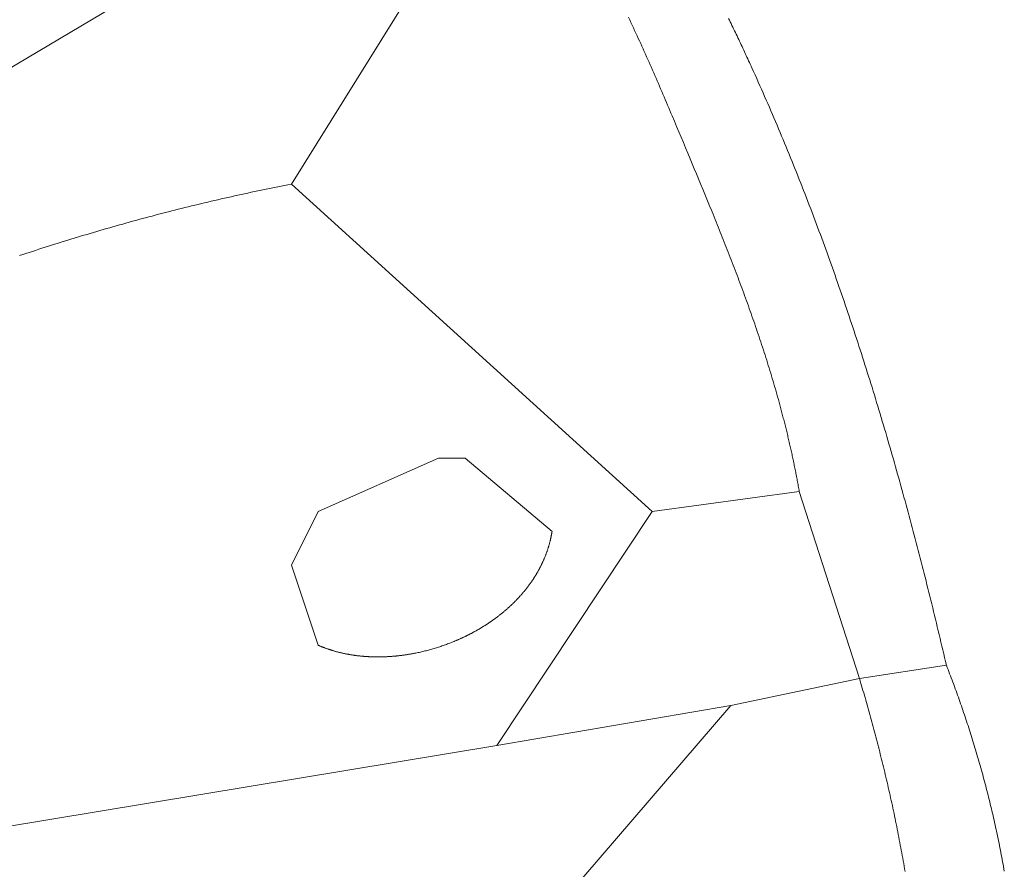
# Model space of a CAD drawing. Header units: millimetres. Extents: x -97041 to 284557, y -33528 to 335809.
# Tile 30 of 36: x 231253 to 274530, y 30636 to 67992. Entities that reach past the tile are written whole.
import ezdxf

# ---------------------------------------------------------------- set-up
doc = ezdxf.new("R2010")
doc.units = ezdxf.units.MM
doc.layers.add('GREEN', color=3, linetype='Continuous', lineweight=18)
doc.layers.add('POOL', color=4, linetype='Continuous', lineweight=18)

msp = doc.modelspace()

# ---------------------------------------------------------------- linework, layer by layer
at = {"layer": 'GREEN'}
for points in [[(252153.116, 78532.626), (223216.131, 61346.701)], [(252887.557, 76329.302), (243192.933, 60759.148)], [(265519.947, 47245.429), (265509.172, 47306.321), (265498.307, 47367.166), (265487.352, 47427.964), (265476.307, 47488.717), (265465.173, 47549.424), (265453.95, 47610.084), (265442.638, 47670.699), (265431.238, 47731.269), (265419.75, 47791.794), (265408.174, 47852.273), (265396.511, 47912.708), (265384.761, 47973.098), (265372.925, 48033.444), (265361.001, 48093.746), (265348.992, 48154.004), (265336.898, 48214.218), (265324.717, 48274.389), (265312.452, 48334.516), (265300.102, 48394.6), (265287.668, 48454.641), (265275.15, 48514.64), (265262.547, 48574.596), (265249.862, 48634.51), (265237.093, 48694.381), (265224.242, 48754.211), (265211.308, 48813.999), (265198.292, 48873.746), (265185.195, 48933.451), (265172.016, 48993.115), (265158.755, 49052.739), (265145.414, 49112.322), (265131.993, 49171.864), (265118.491, 49231.366), (265104.91, 49290.828), (265091.249, 49350.25), (265077.509, 49409.633), (265063.69, 49468.976), (265049.793, 49528.28), (265035.818, 49587.545), (265021.764, 49646.772), (265007.633, 49705.959), (264993.425, 49765.108), (264979.141, 49824.22), (264964.779, 49883.293), (264950.342, 49942.328), (264935.828, 50001.326), (264921.239, 50060.286), (264906.575, 50119.21), (264891.836, 50178.096), (264877.022, 50236.946), (264862.134, 50295.759), (264847.172, 50354.536), (264832.137, 50413.276), (264817.028, 50471.981), (264801.847, 50530.65), (264786.592, 50589.284), (264771.266, 50647.882), (264755.868, 50706.445), (264740.398, 50764.973), (264724.856, 50823.467), (264709.244, 50881.926), (264693.561, 50940.351), (264677.808, 50998.742), (264661.985, 51057.099), (264646.092, 51115.422), (264630.13, 51173.712), (264614.099, 51231.969), (264597.999, 51290.192), (264565.594, 51406.541), (264532.919, 51522.761), (264499.976, 51638.852), (264466.768, 51754.817), (264433.296, 51870.657), (264399.564, 51986.375), (264365.575, 52101.97), (264331.33, 52217.446), (264296.833, 52332.804), (264262.087, 52448.046), (264227.093, 52563.173), (264191.855, 52678.186), (264156.375, 52793.088), (264120.655, 52907.88), (264084.699, 53022.564), (264048.509, 53137.142), (264012.087, 53251.614), (263975.436, 53365.983), (263938.56, 53480.251), (263901.46, 53594.418), (263864.138, 53708.487), (263826.599, 53822.46), (263788.844, 53936.337), (263750.875, 54050.121), (263712.697, 54163.813), (263674.31, 54277.416), (263635.718, 54390.929), (263596.924, 54504.356), (263557.929, 54617.698), (263518.737, 54730.956), (263479.351, 54844.132), (263439.772, 54957.228), (263400.004, 55070.246), (263360.049, 55183.187), (263319.909, 55296.052), (263279.588, 55408.844), (263239.088, 55521.563), (263198.412, 55634.213), (263157.562, 55746.793), (263116.54, 55859.307), (263075.35, 55971.755), (263033.995, 56084.139), (262992.475, 56196.462), (262950.796, 56308.724), (262908.958, 56420.927), (262866.965, 56533.073), (262824.818, 56645.163), (262782.522, 56757.2), (262740.078, 56869.184), (262697.489, 56981.118), (262654.758, 57093.002), (262611.887, 57204.84), (262568.879, 57316.632), (262525.737, 57428.38), (262482.462, 57540.085), (262439.059, 57651.75), (262395.528, 57763.376), (262351.874, 57874.964), (262308.099, 57986.517), (262264.204, 58098.036), (262220.194, 58209.522), (262176.07, 58320.977), (262131.835, 58432.403), (262087.492, 58543.802), (262043.043, 58655.175), (261998.491, 58766.523), (261953.839, 58877.849), (261909.089, 58989.154), (261864.244, 59100.44), (261819.306, 59211.708), (261774.278, 59322.961), (261729.163, 59434.198), (261683.964, 59545.424), (261638.682, 59656.638), (261593.321, 59767.842), (261547.883, 59879.039), (261456.786, 60101.417), (261365.415, 60323.783), (261273.788, 60546.151), (261181.927, 60768.534), (261089.853, 60990.945), (260997.587, 61213.398), (260905.151, 61435.906), (260812.564, 61658.482), (260719.848, 61881.138), (260621.581, 62116.921), (260523.173, 62352.788), (260424.603, 62588.72), (260325.852, 62824.694), (260226.898, 63060.69), (260127.722, 63296.688), (260028.304, 63532.666), (259928.622, 63768.604), (259878.677, 63886.551), (259828.658, 64004.481), (259778.563, 64122.389), (259728.39, 64240.275), (259678.136, 64358.135), (259627.798, 64475.967), (259577.375, 64593.767), (259526.863, 64711.534), (259476.26, 64829.265), (259425.564, 64946.958), (259374.771, 65064.608), (259323.88, 65182.215), (259272.888, 65299.775), (259221.792, 65417.286), (259170.59, 65534.746), (259119.279, 65652.151), (259067.857, 65769.498), (259016.321, 65886.787), (258964.669, 66004.013), (258912.898, 66121.174), (258861.006, 66238.268), (258808.99, 66355.291), (258756.847, 66472.243), (258704.575, 66589.118), (258652.172, 66705.916), (258599.635, 66822.634), (258546.962, 66939.268), (258494.149, 67055.817), (258441.195, 67172.278), (258388.096, 67288.647), (258334.851, 67404.923), (258281.457, 67521.103), (258227.911, 67637.185), (258174.211, 67753.165), (258120.354, 67869.041), (258066.337, 67984.81), (258012.159, 68100.471)], [(262409.23, 68050.951), (262446.75, 67973.708), (262484.201, 67896.429), (262521.582, 67819.112), (262558.893, 67741.759), (262596.135, 67664.369), (262633.308, 67586.943), (262670.412, 67509.48), (262707.448, 67431.981), (262744.414, 67354.446), (262781.311, 67276.875), (262818.14, 67199.268), (262854.901, 67121.624), (262891.593, 67043.945), (262928.216, 66966.23), (262964.772, 66888.48), (263001.259, 66810.694), (263037.678, 66732.872), (263074.029, 66655.015), (263110.313, 66577.123), (263146.529, 66499.196), (263182.677, 66421.234), (263218.758, 66343.236), (263254.771, 66265.204), (263290.717, 66187.137), (263326.596, 66109.036), (263362.408, 66030.899), (263398.152, 65952.729), (263433.83, 65874.523), (263504.986, 65718.01), (263575.875, 65561.36), (263646.499, 65404.575), (263716.858, 65247.655), (263786.953, 65090.6), (263856.785, 64933.412), (263926.356, 64776.092), (263995.664, 64618.639), (264064.712, 64461.056), (264133.501, 64303.342), (264202.031, 64145.498), (264270.302, 63987.525), (264338.316, 63829.425), (264406.074, 63671.197), (264473.576, 63512.843), (264540.824, 63354.362), (264607.818, 63195.757), (264674.558, 63037.027), (264741.046, 62878.174), (264807.283, 62719.199), (264873.269, 62560.101), (264939.005, 62400.882), (265004.492, 62241.542), (265069.731, 62082.083), (265134.723, 61922.505), (265199.468, 61762.808), (265263.967, 61602.995), (265328.222, 61443.064), (265392.232, 61283.018), (265455.999, 61122.857), (265519.524, 60962.581), (265582.807, 60802.192), (265645.849, 60641.689), (265708.652, 60481.075), (265771.215, 60320.349), (265833.54, 60159.513), (265895.628, 59998.567), (265957.479, 59837.512), (266019.094, 59676.349), (266080.474, 59515.078), (266141.619, 59353.701), (266202.532, 59192.218), (266263.212, 59030.629), (266323.66, 58868.936), (266383.877, 58707.139), (266443.865, 58545.239), (266503.623, 58383.237), (266563.152, 58221.134), (266622.454, 58058.93), (266681.53, 57896.626), (266740.379, 57734.224), (266799.003, 57571.722), (266857.403, 57409.123), (266915.579, 57246.428), (266973.533, 57083.636), (267031.265, 56920.749), (267088.776, 56757.767), (267146.066, 56594.692), (267203.138, 56431.524), (267259.991, 56268.263), (267316.626, 56104.911), (267373.044, 55941.468), (267429.246, 55777.935), (267485.233, 55614.313), (267541.005, 55450.603), (267596.564, 55286.805), (267651.91, 55122.919), (267707.044, 54958.948), (267761.967, 54794.892), (267816.68, 54630.75), (267871.183, 54466.525), (267925.478, 54302.217), (267979.564, 54137.827), (268033.444, 53973.355), (268087.118, 53808.802), (268140.586, 53644.169), (268193.849, 53479.456), (268246.909, 53314.666), (268299.766, 53149.797), (268352.421, 52984.851), (268404.875, 52819.83), (268457.128, 52654.732), (268509.182, 52489.56), (268561.037, 52324.314), (268612.694, 52158.995), (268664.153, 51993.604), (268715.417, 51828.14), (268766.485, 51662.606), (268817.358, 51497.002), (268868.038, 51331.328), (268918.524, 51165.586), (268968.818, 50999.776), (269018.921, 50833.899), (269068.834, 50667.955), (269118.556, 50501.946), (269168.09, 50335.872), (269217.436, 50169.734), (269266.594, 50003.533), (269315.566, 49837.269), (269364.353, 49670.944), (269412.954, 49504.557), (269461.372, 49338.111), (269509.607, 49171.604), (269557.659, 49005.039), (269605.53, 48838.417), (269653.22, 48671.737), (269700.73, 48505), (269748.061, 48338.208), (269795.214, 48171.361), (269842.19, 48004.46), (269888.989, 47837.505), (269935.613, 47670.498), (269982.061, 47503.439), (270028.336, 47336.329), (270074.437, 47169.169), (270120.366, 47001.959), (270166.123, 46834.701), (270211.709, 46667.394), (270257.126, 46500.04), (270302.373, 46332.639), (270347.452, 46165.193), (270392.364, 45997.702), (270437.109, 45830.167), (270481.688, 45662.588), (270526.102, 45494.966), (270570.351, 45327.303), (270614.438, 45159.598), (270658.362, 44991.853), (270702.124, 44824.068), (270745.725, 44656.245), (270789.166, 44488.383), (270832.448, 44320.484), (270875.572, 44152.548), (270918.538, 43984.577), (270961.347, 43816.57), (271004, 43648.53), (271046.498, 43480.455), (271088.842, 43312.348), (271131.032, 43144.209), (271173.07, 42976.038), (271214.955, 42807.837), (271256.69, 42639.607), (271298.275, 42471.347), (271339.71, 42303.059), (271380.996, 42134.744), (271422.135, 41966.402), (271463.127, 41798.034), (271503.973, 41629.641), (271544.674, 41461.224), (271585.23, 41292.783), (271625.643, 41124.319), (271665.913, 40955.833), (271706.04, 40787.325), (271746.027, 40618.797), (271785.874, 40450.249), (271825.581, 40281.683), (271865.149, 40113.097), (271904.579, 39944.495), (271943.873, 39775.875), (271983.03, 39607.24)], [(243192.933, 60759.148), (243045.136, 60730.717), (242897.442, 60702.039), (242749.849, 60673.115), (242602.359, 60643.945), (242454.969, 60614.53), (242307.682, 60584.871), (242160.494, 60554.968), (242013.408, 60524.822), (241866.422, 60494.434), (241719.536, 60463.804), (241572.75, 60432.933), (241426.064, 60401.821), (241279.477, 60370.47), (241132.988, 60338.88), (240986.599, 60307.052), (240840.308, 60274.985), (240694.115, 60242.682), (240548.02, 60210.142), (240402.023, 60177.367), (240256.123, 60144.356), (240110.321, 60111.111), (239964.615, 60077.633), (239819.006, 60043.921), (239673.492, 60009.976), (239528.075, 59975.8), (239382.754, 59941.393), (239237.528, 59906.756), (239092.398, 59871.888), (238947.362, 59836.792), (238802.421, 59801.466), (238657.574, 59765.914), (238512.821, 59730.134), (238368.163, 59694.127), (238223.597, 59657.895), (238079.125, 59621.437), (237934.746, 59584.755), (237790.46, 59547.849), (237646.266, 59510.72), (237502.164, 59473.368), (237358.155, 59435.795), (237214.236, 59398), (237070.41, 59359.985), (236926.674, 59321.75), (236783.029, 59283.296), (236639.475, 59244.623), (236496.011, 59205.732), (236352.636, 59166.624), (236209.352, 59127.299), (236066.157, 59087.758), (235923.051, 59048.003), (235780.034, 59008.032), (235637.106, 58967.848), (235494.266, 58927.45), (235351.514, 58886.84), (235208.85, 58846.018), (235066.273, 58804.984), (234923.784, 58763.74), (234781.382, 58722.286), (234639.066, 58680.622), (234496.837, 58638.75), (234354.694, 58596.67), (234212.637, 58554.382), (234070.665, 58511.888), (233928.779, 58469.188), (233786.978, 58426.283), (233645.261, 58383.172), (233503.629, 58339.858), (233362.082, 58296.341), (233220.618, 58252.62), (233079.238, 58208.698), (232937.942, 58164.574), (232796.728, 58120.25), (232655.598, 58075.725), (232514.55, 58031.001), (232373.584, 57986.079), (232232.7, 57940.958), (232091.898, 57895.64), (231951.178, 57850.125), (231810.539, 57804.414), (231669.981, 57758.507), (231529.503, 57712.406), (231389.106, 57666.111), (231248.79, 57619.622)], [(259056.864, 46364.099), (243192.933, 60759.148)], [(265519.947, 47245.429), (259056.864, 46364.099)], [(268163.935, 39019.687), (265519.947, 47245.429)], [(252226.56, 36081.922), (259056.864, 46364.099)], [(271983.03, 39607.24), (268163.935, 39019.687)], [(271983.03, 39607.24), (272019.405, 39514.401), (272055.611, 39421.408), (272091.646, 39328.262), (272127.51, 39234.965), (272163.202, 39141.517), (272198.721, 39047.92), (272234.066, 38954.174), (272269.238, 38860.281), (272304.235, 38766.242), (272339.056, 38672.057), (272373.701, 38577.729), (272408.169, 38483.257), (272442.459, 38388.644), (272476.571, 38293.89), (272510.504, 38198.997), (272544.257, 38103.965), (272577.83, 38008.795), (272611.221, 37913.489), (272644.431, 37818.048), (272677.458, 37722.473), (272710.302, 37626.764), (272742.961, 37530.924), (272775.436, 37434.952), (272807.725, 37338.851), (272839.829, 37242.621), (272871.745, 37146.263), (272903.474, 37049.779), (272935.014, 36953.17), (272966.366, 36856.436), (272997.528, 36759.579), (273028.499, 36662.6), (273059.279, 36565.499), (273089.868, 36468.279), (273120.264, 36370.94), (273150.467, 36273.483), (273180.475, 36175.909), (273210.289, 36078.22), (273239.908, 35980.416), (273269.331, 35882.498), (273298.557, 35784.469), (273327.585, 35686.328), (273356.415, 35588.077), (273385.047, 35489.717), (273413.479, 35391.249), (273441.71, 35292.674), (273469.74, 35193.994), (273497.569, 35095.208), (273525.195, 34996.319), (273552.618, 34897.328), (273579.837, 34798.235), (273606.852, 34699.042), (273633.661, 34599.75), (273660.265, 34500.36), (273686.661, 34400.872), (273712.851, 34301.289), (273738.832, 34201.611), (273764.604, 34101.839), (273790.167, 34001.974), (273815.52, 33902.018), (273840.661, 33801.971), (273865.591, 33701.835), (273890.309, 33601.611), (273914.814, 33501.299), (273939.104, 33400.901), (273963.181, 33300.419), (273987.042, 33199.852), (274010.687, 33099.203), (274034.116, 32998.472), (274057.327, 32897.66), (274080.32, 32796.769), (274103.095, 32695.799), (274125.65, 32594.752), (274147.985, 32493.628), (274170.099, 32392.43), (274191.992, 32291.157), (274213.662, 32189.812), (274235.109, 32088.394), (274256.333, 31986.906), (274277.332, 31885.348), (274298.106, 31783.721), (274318.654, 31682.027), (274338.976, 31580.266), (274359.071, 31478.44), (274378.937, 31376.55), (274398.575, 31274.597), (274417.984, 31172.582), (274437.162, 31070.505), (274456.11, 30968.369), (274474.826, 30866.174), (274493.311, 30763.921), (274511.562, 30661.612), (274529.579, 30559.247)], [(268163.935, 39019.687), (262508.738, 37844.581)], [(270167.714, 30532.674), (270147.871, 30650.286), (270127.799, 30767.796), (270107.502, 30885.201), (270086.981, 31002.499), (270066.239, 31119.688), (270045.278, 31236.766), (270024.1, 31353.729), (270002.708, 31470.577), (269981.103, 31587.306), (269959.287, 31703.915), (269937.264, 31820.4), (269915.035, 31936.761), (269892.601, 32052.994), (269869.967, 32169.097), (269847.133, 32285.069), (269824.101, 32400.906), (269800.875, 32516.607), (269777.456, 32632.169), (269753.846, 32747.59), (269730.047, 32862.867), (269706.063, 32978), (269681.894, 33092.984), (269657.543, 33207.818), (269633.013, 33322.5), (269608.305, 33437.027), (269583.422, 33551.397), (269558.365, 33665.608), (269533.137, 33779.657), (269507.741, 33893.543), (269482.178, 34007.263), (269456.451, 34120.815), (269430.561, 34234.196), (269404.511, 34347.404), (269378.304, 34460.437), (269351.94, 34573.293), (269325.424, 34685.969), (269298.755, 34798.463), (269271.938, 34910.773), (269244.974, 35022.897), (269217.864, 35134.832), (269190.613, 35246.576), (269163.221, 35358.127), (269135.69, 35469.482), (269108.024, 35580.64), (269080.224, 35691.598), (269052.292, 35802.353), (269024.23, 35912.904), (268996.041, 36023.248), (268967.727, 36133.382), (268939.291, 36243.306), (268910.733, 36353.015), (268882.057, 36462.509), (268853.264, 36571.785), (268824.357, 36680.84), (268795.339, 36789.673), (268766.21, 36898.28), (268736.974, 37006.66), (268707.632, 37114.811), (268678.187, 37222.73), (268648.641, 37330.415), (268618.996, 37437.863), (268589.254, 37545.073), (268559.418, 37652.042), (268529.489, 37758.768), (268499.47, 37865.248), (268469.363, 37971.481), (268439.17, 38077.464), (268408.894, 38183.194), (268378.536, 38288.671), (268348.099, 38393.89), (268317.585, 38498.85), (268286.996, 38603.549), (268256.335, 38707.985), (268225.603, 38812.154), (268194.802, 38916.056), (268163.935, 39019.687)], [(262508.738, 37844.581), (252226.56, 36081.922)], [(262508.738, 37844.581), (253181.334, 26974.85)], [(252226.56, 36081.922), (223803.684, 31381.498)]]:
    msp.add_lwpolyline(points, dxfattribs=at)
at = {"layer": 'POOL'}
msp.add_lwpolyline([(243192.933, 44013.887), (244368.039, 40488.569), (244389.73, 40479.122), (244411.472, 40469.766), (244433.262, 40460.501), (244455.103, 40451.327), (244476.992, 40442.243), (244498.93, 40433.25), (244520.916, 40424.347), (244542.951, 40415.535), (244565.032, 40406.814), (244587.162, 40398.182), (244609.338, 40389.641), (244631.561, 40381.189), (244653.83, 40372.828), (244676.146, 40364.556), (244698.507, 40356.375), (244720.913, 40348.282), (244743.365, 40340.28), (244765.861, 40332.367), (244788.401, 40324.543), (244810.986, 40316.809), (244833.614, 40309.164), (244856.285, 40301.608), (244879, 40294.141), (244901.757, 40286.763), (244924.557, 40279.474), (244947.399, 40272.274), (244970.282, 40265.162), (244993.207, 40258.139), (245016.173, 40251.204), (245039.179, 40244.357), (245062.226, 40237.599), (245085.313, 40230.929), (245108.44, 40224.348), (245131.606, 40217.854), (245154.811, 40211.448), (245178.055, 40205.13), (245201.338, 40198.9), (245224.658, 40192.757), (245248.016, 40186.702), (245271.412, 40180.734), (245294.844, 40174.854), (245318.314, 40169.061), (245341.82, 40163.355), (245365.361, 40157.736), (245388.939, 40152.204), (245412.552, 40146.759), (245436.2, 40141.401), (245459.883, 40136.129), (245483.6, 40130.944), (245507.352, 40125.846), (245531.137, 40120.834), (245554.956, 40115.908), (245578.807, 40111.069), (245602.692, 40106.315), (245626.609, 40101.648), (245650.558, 40097.067), (245674.539, 40092.571), (245698.551, 40088.162), (245722.594, 40083.838), (245746.669, 40079.599), (245770.773, 40075.446), (245794.908, 40071.379), (245819.073, 40067.397), (245843.267, 40063.5), (245867.49, 40059.688), (245891.742, 40055.961), (245916.022, 40052.319), (245940.331, 40048.762), (245964.667, 40045.289), (245989.031, 40041.902), (246013.422, 40038.598), (246037.84, 40035.38), (246062.284, 40032.245), (246086.754, 40029.195), (246111.251, 40026.23), (246135.772, 40023.348), (246160.319, 40020.55), (246184.891, 40017.836), (246209.487, 40015.206), (246234.108, 40012.66), (246258.752, 40010.197), (246283.419, 40007.818), (246308.11, 40005.522), (246332.824, 40003.31), (246357.56, 40001.181), (246382.319, 39999.135), (246407.099, 39997.172), (246431.901, 39995.292), (246456.724, 39993.495), (246481.567, 39991.78), (246506.432, 39990.149), (246531.316, 39988.6), (246556.221, 39987.133), (246581.145, 39985.749), (246606.088, 39984.448), (246631.05, 39983.228), (246656.03, 39982.091), (246681.029, 39981.035), (246706.045, 39980.062), (246731.08, 39979.171), (246756.131, 39978.361), (246781.199, 39977.633), (246806.284, 39976.986), (246831.385, 39976.421), (246856.502, 39975.938), (246881.634, 39975.535), (246906.782, 39975.214), (246931.944, 39974.974), (246957.121, 39974.815), (246982.313, 39974.737), (247007.518, 39974.74), (247032.737, 39974.823), (247057.969, 39974.988), (247083.214, 39975.232), (247108.471, 39975.557), (247133.741, 39975.963), (247159.023, 39976.449), (247184.316, 39977.015), (247209.621, 39977.661), (247234.936, 39978.387), (247260.262, 39979.193), (247285.598, 39980.079), (247310.945, 39981.044), (247336.3, 39982.089), (247361.665, 39983.214), (247387.039, 39984.418), (247412.422, 39985.701), (247437.813, 39987.064), (247463.212, 39988.506), (247488.618, 39990.027), (247514.032, 39991.627), (247539.452, 39993.305), (247564.88, 39995.063), (247590.313, 39996.899), (247615.753, 39998.814), (247641.198, 40000.807), (247666.648, 40002.879), (247692.104, 40005.029), (247717.564, 40007.257), (247743.028, 40009.564), (247768.496, 40011.948), (247793.968, 40014.41), (247819.443, 40016.951), (247844.922, 40019.569), (247870.402, 40022.264), (247895.886, 40025.037), (247921.371, 40027.888), (247946.857, 40030.816), (247972.346, 40033.822), (247997.835, 40036.904), (248023.324, 40040.064), (248048.814, 40043.301), (248074.304, 40046.614), (248099.794, 40050.005), (248125.283, 40053.472), (248150.771, 40057.016), (248176.258, 40060.636), (248201.743, 40064.333), (248227.226, 40068.106), (248252.707, 40071.956), (248278.185, 40075.881), (248303.66, 40079.883), (248329.132, 40083.961), (248354.6, 40088.114), (248380.064, 40092.344), (248405.524, 40096.649), (248430.979, 40101.03), (248456.429, 40105.486), (248481.874, 40110.018), (248507.313, 40114.625), (248532.747, 40119.307), (248558.174, 40124.065), (248609.008, 40133.804), (248659.812, 40143.844), (248710.585, 40154.182), (248761.324, 40164.818), (248812.025, 40175.752), (248862.686, 40186.982), (248913.305, 40198.508), (248963.88, 40210.328), (249014.406, 40222.443), (249064.882, 40234.852), (249115.305, 40247.553), (249165.672, 40260.547), (249215.981, 40273.831), (249266.229, 40287.407), (249316.414, 40301.272), (249366.532, 40315.426), (249416.582, 40329.868), (249466.559, 40344.598), (249516.463, 40359.615), (249566.29, 40374.918), (249616.037, 40390.506), (249665.702, 40406.379), (249715.283, 40422.536), (249764.776, 40438.976), (249814.179, 40455.698), (249863.489, 40472.701), (249912.704, 40489.986), (249961.82, 40507.551), (250010.836, 40525.395), (250059.749, 40543.518), (250108.556, 40561.918), (250157.254, 40580.596), (250205.841, 40599.55), (250254.314, 40618.78), (250302.67, 40638.285), (250350.907, 40658.064), (250399.022, 40678.116), (250447.013, 40698.441), (250470.961, 40708.705), (250494.877, 40719.038), (250518.76, 40729.438), (250542.61, 40739.906), (250566.428, 40750.442), (250590.212, 40761.045), (250613.962, 40771.715), (250637.678, 40782.453), (250661.36, 40793.258), (250685.006, 40804.13), (250708.618, 40815.069), (250732.194, 40826.075), (250755.735, 40837.148), (250779.239, 40848.288), (250802.707, 40859.495), (250826.139, 40870.768), (250849.533, 40882.107), (250872.889, 40893.513), (250896.208, 40904.985), (250919.489, 40916.524), (250942.732, 40928.129), (250965.935, 40939.799), (250989.1, 40951.536), (251012.225, 40963.338), (251035.311, 40975.206), (251058.356, 40987.14), (251081.361, 40999.139), (251104.326, 41011.204), (251127.249, 41023.334), (251150.131, 41035.53), (251172.971, 41047.791), (251195.769, 41060.116), (251218.525, 41072.507), (251241.238, 41084.963), (251263.908, 41097.483), (251286.534, 41110.068), (251309.117, 41122.718), (251331.656, 41135.433), (251354.15, 41148.211), (251376.6, 41161.055), (251399.005, 41173.962), (251421.364, 41186.934), (251443.677, 41199.969), (251465.945, 41213.069), (251488.166, 41226.232), (251510.341, 41239.46), (251532.468, 41252.751), (251554.548, 41266.105), (251576.581, 41279.524), (251598.565, 41293.005), (251620.501, 41306.55), (251642.389, 41320.158), (251664.227, 41333.829), (251686.016, 41347.564), (251707.756, 41361.361), (251729.445, 41375.221), (251751.084, 41389.144), (251772.673, 41403.129), (251794.21, 41417.178), (251815.696, 41431.288), (251837.131, 41445.461), (251858.513, 41459.696), (251879.843, 41473.994), (251901.121, 41488.354), (251922.345, 41502.775), (251943.516, 41517.259), (251964.634, 41531.804), (251985.697, 41546.411), (252006.707, 41561.08), (252027.661, 41575.811), (252048.561, 41590.602), (252069.405, 41605.456), (252090.194, 41620.37), (252110.927, 41635.346), (252131.603, 41650.383), (252152.223, 41665.48), (252172.786, 41680.639), (252193.291, 41695.858), (252213.739, 41711.139), (252234.129, 41726.479), (252254.461, 41741.881), (252274.734, 41757.343), (252294.948, 41772.865), (252315.103, 41788.447), (252335.199, 41804.09), (252355.234, 41819.792), (252375.209, 41835.555), (252395.124, 41851.377), (252414.977, 41867.26), (252434.769, 41883.202), (252454.5, 41899.203), (252474.169, 41915.264), (252493.776, 41931.385), (252513.32, 41947.564), (252532.801, 41963.803), (252552.218, 41980.102), (252571.573, 41996.459), (252590.863, 42012.875), (252610.089, 42029.35), (252629.251, 42045.884), (252648.347, 42062.476), (252667.379, 42079.127), (252686.344, 42095.837), (252705.244, 42112.605), (252724.078, 42129.431), (252742.845, 42146.315), (252761.545, 42163.258), (252780.178, 42180.258), (252798.744, 42197.317), (252817.241, 42214.433), (252835.671, 42231.607), (252854.032, 42248.839), (252872.324, 42266.128), (252890.546, 42283.474), (252908.7, 42300.878), (252926.783, 42318.34), (252944.796, 42335.858), (252962.739, 42353.434), (252980.611, 42371.066), (252998.411, 42388.756), (253016.14, 42406.502), (253033.797, 42424.305), (253051.382, 42442.165), (253068.895, 42460.081), (253086.334, 42478.054), (253103.701, 42496.082), (253120.994, 42514.168), (253138.213, 42532.309), (253155.358, 42550.506), (253172.428, 42568.76), (253189.424, 42587.069), (253206.344, 42605.434), (253223.189, 42623.855), (253239.958, 42642.331), (253256.651, 42660.863), (253273.268, 42679.45), (253289.807, 42698.093), (253306.27, 42716.79), (253322.655, 42735.543), (253338.962, 42754.351), (253355.191, 42773.214), (253371.342, 42792.132), (253387.413, 42811.104), (253403.406, 42830.131), (253419.319, 42849.213), (253435.153, 42868.349), (253450.906, 42887.54), (253466.579, 42906.785), (253482.17, 42926.084), (253497.681, 42945.437), (253513.111, 42964.844), (253528.458, 42984.305), (253543.724, 43003.82), (253558.907, 43023.389), (253574.007, 43043.011), (253589.024, 43062.687), (253603.958, 43082.416), (253618.808, 43102.199), (253633.573, 43122.035), (253648.255, 43141.924), (253662.851, 43161.867), (253677.363, 43181.862), (253691.789, 43201.91), (253706.129, 43222.011), (253720.383, 43242.164), (253734.551, 43262.371), (253748.632, 43282.629), (253762.626, 43302.941), (253776.533, 43323.304), (253790.352, 43343.72), (253804.082, 43364.188), (253817.725, 43384.708), (253831.278, 43405.28), (253844.743, 43425.904), (253858.118, 43446.579), (253871.403, 43467.306), (253884.598, 43488.085), (253897.703, 43508.916), (253910.717, 43529.797), (253923.64, 43550.731), (253936.472, 43571.715), (253949.212, 43592.75), (253961.86, 43613.837), (253974.416, 43634.974), (253986.878, 43656.162), (253999.248, 43677.402), (254011.525, 43698.691), (254023.707, 43720.031), (254035.796, 43741.422), (254047.79, 43762.863), (254059.69, 43784.355), (254071.495, 43805.896), (254083.204, 43827.488), (254094.817, 43849.13), (254106.335, 43870.821), (254117.756, 43892.563), (254129.08, 43914.354), (254140.308, 43936.195), (254151.438, 43958.085), (254162.47, 43980.025), (254173.405, 44002.014), (254184.241, 44024.053), (254194.978, 44046.14), (254205.616, 44068.277), (254216.155, 44090.463), (254226.595, 44112.697), (254236.934, 44134.98), (254247.173, 44157.313), (254257.311, 44179.693), (254267.349, 44202.122), (254277.285, 44224.6), (254287.119, 44247.126), (254296.852, 44269.7), (254306.482, 44292.323), (254316.009, 44314.993), (254325.434, 44337.711), (254334.755, 44360.478), (254343.972, 44383.292), (254353.086, 44406.153), (254362.095, 44429.062), (254371, 44452.019), (254379.799, 44475.023), (254388.494, 44498.075), (254397.083, 44521.174), (254405.565, 44544.319), (254413.942, 44567.512), (254422.212, 44590.752), (254430.375, 44614.039), (254438.43, 44637.372), (254446.378, 44660.752), (254454.218, 44684.179), (254461.95, 44707.652), (254469.573, 44731.171), (254477.087, 44754.737), (254484.492, 44778.349), (254491.788, 44802.007), (254498.973, 44825.711), (254506.048, 44849.461), (254513.013, 44873.257), (254519.867, 44897.098), (254526.609, 44920.985), (254533.24, 44944.918), (254539.759, 44968.896), (254546.166, 44992.92), (254552.46, 45016.988), (254558.641, 45041.102), (254564.709, 45065.261), (254570.663, 45089.465), (254576.503, 45113.714), (254582.23, 45138.008), (254587.841, 45162.346), (254593.338, 45186.729), (254598.72, 45211.156), (254603.986, 45235.628), (254609.136, 45260.144), (254614.169, 45284.705), (254619.087, 45309.31), (254623.887, 45333.958), (254628.57, 45358.651), (254633.136, 45383.387), (254637.584, 45408.167), (254641.913, 45432.991), (254646.124, 45457.859), (254650.216, 45482.77), (250831.122, 48714.311), (249656.016, 48714.311), (244368.039, 46364.099)], close=True, dxfattribs=at)

doc.saveas('drawing.dxf')
